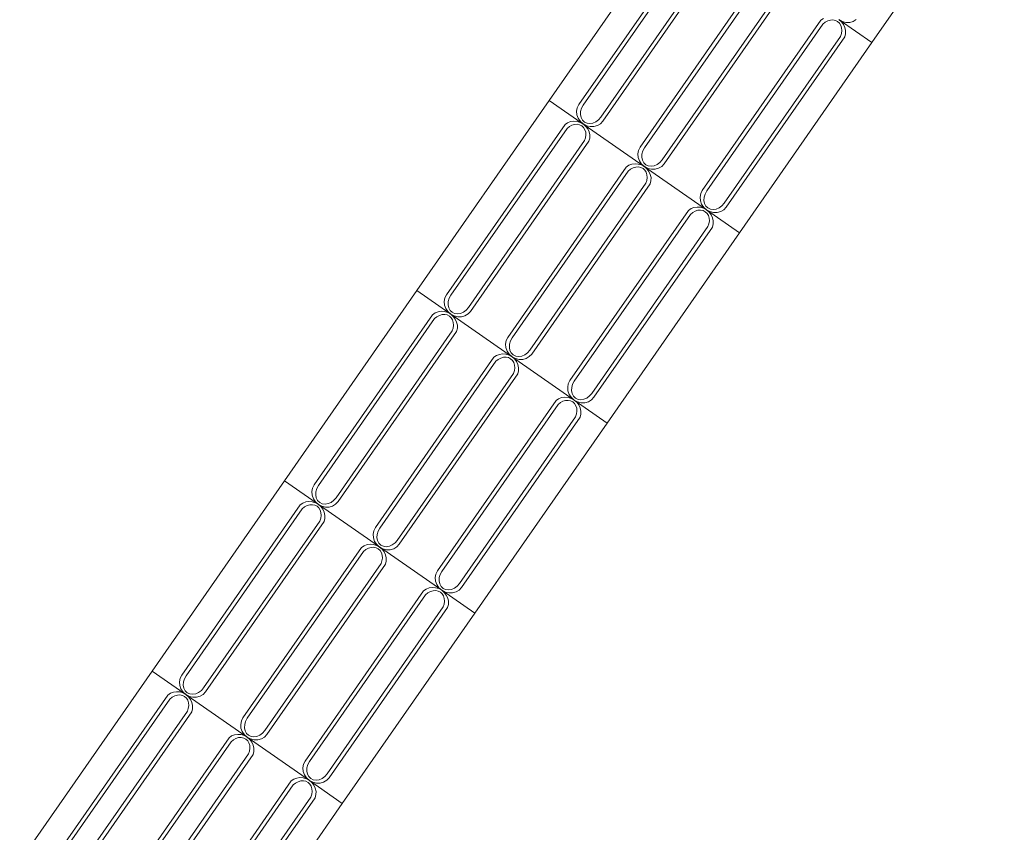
# Model space of a CAD drawing. Extents: x 5066 to 9756, y -2696 to -1109.
# Tile 156 of 208: x 9402.87 to 9404.99, y -2585.97 to -2584.21. Entities that reach past the tile are written whole.
import ezdxf

# ---------------------------------------------------------------- set-up
doc = ezdxf.new("R2010")
doc.units = 0
doc.header["$MEASUREMENT"] = 0
doc.layers.add('IFC-Elemento construtivo genérico-Contorno', color=253, linetype='CONTINUOUS', lineweight=5)

msp = doc.modelspace()

# ---------------------------------------------------------------- linework, layer by layer
at = {"layer": 'IFC-Elemento construtivo genérico-Contorno', "color": 8, "lineweight": 5}
for p, q in [((9404.7036, -2584.2629), (9404.9893, -2583.8525)), ((9404.0076, -2584.3877), (9404.2932, -2583.9773)), ((9404.0715, -2584.3966), (9404.3272, -2584.0292)), ((9404.0809, -2584.3978), (9404.3316, -2584.0378)), ((9404.1187, -2584.4241), (9404.3693, -2584.0641)), ((9404.1232, -2584.4326), (9404.3789, -2584.0652)), ((9404.2036, -2584.4886), (9404.4593, -2584.1212)), ((9404.2131, -2584.4898), (9404.4637, -2584.1297)), ((9404.2509, -2584.5161), (9404.5015, -2584.156)), ((9404.2553, -2584.5245), (9404.511, -2584.1572)), ((9404.3377, -2584.5819), (9404.5934, -2584.2145)), ((9404.3472, -2584.5831), (9404.5978, -2584.2231)), ((9404.5934, -2584.2145), (9404.599, -2584.2107)), ((9404.5978, -2584.2231), (9404.6028, -2584.219)), ((9404.6028, -2584.219), (9404.6082, -2584.216)), ((9404.6082, -2584.216), (9404.614, -2584.2144)), ((9404.614, -2584.2144), (9404.6196, -2584.2141)), ((9404.6196, -2584.2141), (9404.625, -2584.2151)), ((9404.625, -2584.2151), (9404.6297, -2584.2175)), ((9404.6297, -2584.2175), (9404.6336, -2584.2211)), ((9404.6326, -2584.2134), (9404.638, -2584.2182)), ((9404.6326, -2584.2134), (9404.6398, -2584.2173)), ((9404.6327, -2584.2135), (9404.7036, -2584.2629)), ((9404.6336, -2584.2211), (9404.6364, -2584.2258)), ((9404.6364, -2584.2258), (9404.6381, -2584.2312)), ((9404.638, -2584.2182), (9404.6424, -2584.2239)), ((9404.6398, -2584.2173), (9404.6477, -2584.2192)), ((9404.6424, -2584.2239), (9404.6453, -2584.2303)), ((9404.6477, -2584.2192), (9404.6557, -2584.2192)), ((9404.6557, -2584.2192), (9404.6633, -2584.2171)), ((9404.6633, -2584.2171), (9404.6699, -2584.2131)), ((9404.385, -2584.6094), (9404.6356, -2584.2494)), ((9404.3894, -2584.6179), (9404.6451, -2584.2505)), ((9404.6356, -2584.2494), (9404.6377, -2584.2433)), ((9404.6377, -2584.2433), (9404.6385, -2584.2371)), ((9404.6381, -2584.2312), (9404.6385, -2584.2371)), ((9404.6451, -2584.2505), (9404.6468, -2584.2439)), ((9404.6453, -2584.2303), (9404.6469, -2584.2371)), ((9404.6468, -2584.2439), (9404.6469, -2584.2371)), ((9404.418, -2584.6733), (9404.7036, -2584.2629)), ((9403.722, -2584.7981), (9404.0076, -2584.3877)), ((9404.0076, -2584.3877), (9404.3468, -2584.6238)), ((9404.068, -2584.4034), (9404.0715, -2584.3966)), ((9404.0774, -2584.4043), (9404.0809, -2584.3978)), ((9404.0666, -2584.411), (9404.068, -2584.4034)), ((9404.0666, -2584.411), (9404.0673, -2584.4188)), ((9404.0673, -2584.4188), (9404.07, -2584.4263)), ((9404.075, -2584.4182), (9404.0753, -2584.4113)), ((9404.075, -2584.4182), (9404.0763, -2584.4247)), ((9404.0753, -2584.4113), (9404.0774, -2584.4043)), ((9403.7859, -2584.807), (9404.0416, -2584.4396)), ((9404.0416, -2584.4396), (9404.0471, -2584.4358)), ((9404.0471, -2584.4358), (9404.0535, -2584.4333)), ((9404.0509, -2584.4441), (9404.0564, -2584.4411)), ((9404.0535, -2584.4333), (9404.0604, -2584.4324)), ((9404.0564, -2584.4411), (9404.0621, -2584.4395)), ((9404.0604, -2584.4324), (9404.0675, -2584.4329)), ((9404.0621, -2584.4395), (9404.0678, -2584.4391)), ((9404.0675, -2584.4329), (9404.0743, -2584.435)), ((9404.0678, -2584.4391), (9404.0731, -2584.4402)), ((9404.07, -2584.4263), (9404.0746, -2584.433)), ((9404.0731, -2584.4402), (9404.0778, -2584.4426)), ((9404.0743, -2584.435), (9404.0807, -2584.4385)), ((9404.0746, -2584.433), (9404.0807, -2584.4385)), ((9404.0763, -2584.4247), (9404.0792, -2584.4302)), ((9404.0792, -2584.4302), (9404.0835, -2584.4344)), ((9404.0806, -2584.4385), (9404.0861, -2584.4432)), ((9404.0807, -2584.4385), (9404.0879, -2584.4424)), ((9404.0835, -2584.4344), (9404.089, -2584.437)), ((9404.089, -2584.437), (9404.0951, -2584.4378)), ((9404.0951, -2584.4378), (9404.1017, -2584.4368)), ((9404.1017, -2584.4368), (9404.108, -2584.4341)), ((9404.108, -2584.4341), (9404.1139, -2584.4297)), ((9404.1114, -2584.4421), (9404.118, -2584.4382)), ((9404.1139, -2584.4297), (9404.1187, -2584.4241)), ((9404.118, -2584.4382), (9404.1232, -2584.4326)), ((9403.7953, -2584.8082), (9404.0459, -2584.4482)), ((9404.0459, -2584.4482), (9404.0509, -2584.4441)), ((9404.0778, -2584.4426), (9404.0817, -2584.4462)), ((9404.0817, -2584.4462), (9404.0846, -2584.4508)), ((9404.0846, -2584.4508), (9404.0862, -2584.4563)), ((9404.0858, -2584.4684), (9404.0867, -2584.4622)), ((9404.0861, -2584.4432), (9404.0905, -2584.4489)), ((9404.0862, -2584.4563), (9404.0867, -2584.4622)), ((9404.0879, -2584.4424), (9404.0958, -2584.4443)), ((9404.0905, -2584.4489), (9404.0935, -2584.4554)), ((9404.0935, -2584.4554), (9404.095, -2584.4622)), ((9404.0949, -2584.469), (9404.095, -2584.4622)), ((9404.0958, -2584.4443), (9404.1038, -2584.4442)), ((9404.1038, -2584.4442), (9404.1114, -2584.4421)), ((9403.8331, -2584.8345), (9404.0837, -2584.4745)), ((9403.8375, -2584.843), (9404.0932, -2584.4756)), ((9404.0837, -2584.4745), (9404.0858, -2584.4684)), ((9404.0932, -2584.4756), (9404.0949, -2584.469)), ((9404.1987, -2584.5029), (9404.2002, -2584.4954)), ((9404.1987, -2584.5029), (9404.1994, -2584.5108)), ((9404.2002, -2584.4954), (9404.2036, -2584.4886)), ((9404.2071, -2584.5102), (9404.2075, -2584.5033)), ((9404.2075, -2584.5033), (9404.2095, -2584.4963)), ((9404.2095, -2584.4963), (9404.2131, -2584.4898)), ((9404.1793, -2584.5277), (9404.1857, -2584.5253)), ((9404.1857, -2584.5253), (9404.1926, -2584.5243)), ((9404.1926, -2584.5243), (9404.1996, -2584.5249)), ((9404.1994, -2584.5108), (9404.2021, -2584.5183)), ((9404.1996, -2584.5249), (9404.2065, -2584.527)), ((9404.2021, -2584.5183), (9404.2067, -2584.525)), ((9404.2067, -2584.525), (9404.2128, -2584.5305)), ((9404.2071, -2584.5102), (9404.2084, -2584.5167)), ((9404.2084, -2584.5167), (9404.2113, -2584.5222)), ((9404.2113, -2584.5222), (9404.2157, -2584.5264)), ((9404.2157, -2584.5264), (9404.2211, -2584.529)), ((9404.2338, -2584.5288), (9404.2402, -2584.526)), ((9404.2402, -2584.526), (9404.246, -2584.5217)), ((9404.246, -2584.5217), (9404.2509, -2584.5161)), ((9404.2501, -2584.5301), (9404.2553, -2584.5245)), ((9403.918, -2584.899), (9404.1737, -2584.5316)), ((9403.9275, -2584.9002), (9404.178, -2584.5401)), ((9404.1737, -2584.5316), (9404.1793, -2584.5277)), ((9404.178, -2584.5401), (9404.183, -2584.536)), ((9404.183, -2584.536), (9404.1885, -2584.5331)), ((9404.1885, -2584.5331), (9404.1942, -2584.5314)), ((9404.1942, -2584.5314), (9404.1999, -2584.5311)), ((9404.1999, -2584.5311), (9404.2052, -2584.5322)), ((9404.2052, -2584.5322), (9404.21, -2584.5346)), ((9404.2065, -2584.527), (9404.2128, -2584.5305)), ((9404.21, -2584.5346), (9404.2139, -2584.5382)), ((9404.2128, -2584.5305), (9404.2201, -2584.5343)), ((9404.2128, -2584.5305), (9404.2183, -2584.5352)), ((9404.2139, -2584.5382), (9404.2167, -2584.5428)), ((9404.2167, -2584.5428), (9404.2184, -2584.5482)), ((9404.2183, -2584.5352), (9404.2226, -2584.5409)), ((9404.2201, -2584.5343), (9404.228, -2584.5363)), ((9404.2211, -2584.529), (9404.2273, -2584.5298)), ((9404.2226, -2584.5409), (9404.2256, -2584.5473)), ((9404.2256, -2584.5473), (9404.2271, -2584.5541)), ((9404.2273, -2584.5298), (9404.2338, -2584.5288)), ((9404.228, -2584.5363), (9404.236, -2584.5362)), ((9404.236, -2584.5362), (9404.2435, -2584.5341)), ((9404.2435, -2584.5341), (9404.2501, -2584.5301)), ((9403.9653, -2584.9265), (9404.2159, -2584.5664)), ((9403.9697, -2584.9349), (9404.2254, -2584.5675)), ((9404.2159, -2584.5664), (9404.218, -2584.5603)), ((9404.218, -2584.5603), (9404.2188, -2584.5542)), ((9404.2184, -2584.5482), (9404.2188, -2584.5542)), ((9404.2254, -2584.5675), (9404.227, -2584.561)), ((9404.227, -2584.561), (9404.2271, -2584.5541)), ((9404.3329, -2584.5963), (9404.3343, -2584.5887)), ((9404.3343, -2584.5887), (9404.3377, -2584.5819)), ((9404.3416, -2584.5966), (9404.3436, -2584.5896)), ((9404.3436, -2584.5896), (9404.3472, -2584.5831)), ((9404.3329, -2584.5963), (9404.3335, -2584.6041)), ((9404.3335, -2584.6041), (9404.3362, -2584.6116)), ((9404.3362, -2584.6116), (9404.3408, -2584.6184)), ((9404.3412, -2584.6036), (9404.3416, -2584.5966)), ((9404.3412, -2584.6036), (9404.3425, -2584.61)), ((9404.3425, -2584.61), (9404.3455, -2584.6155)), ((9404.3801, -2584.615), (9404.385, -2584.6094)), ((9404.0521, -2584.9923), (9404.3078, -2584.6249)), ((9404.3078, -2584.6249), (9404.3134, -2584.6211)), ((9404.3122, -2584.6335), (9404.3171, -2584.6294)), ((9404.3134, -2584.6211), (9404.3198, -2584.6186)), ((9404.3171, -2584.6294), (9404.3226, -2584.6264)), ((9404.3198, -2584.6186), (9404.3267, -2584.6177)), ((9404.3226, -2584.6264), (9404.3284, -2584.6248)), ((9404.3267, -2584.6177), (9404.3337, -2584.6182)), ((9404.3284, -2584.6248), (9404.334, -2584.6245)), ((9404.3337, -2584.6182), (9404.3406, -2584.6203)), ((9404.334, -2584.6245), (9404.3393, -2584.6255)), ((9404.3393, -2584.6255), (9404.3441, -2584.6279)), ((9404.3406, -2584.6203), (9404.3469, -2584.6238)), ((9404.3408, -2584.6184), (9404.3469, -2584.6238)), ((9404.3441, -2584.6279), (9404.348, -2584.6315)), ((9404.3455, -2584.6155), (9404.3498, -2584.6197)), ((9404.3469, -2584.6238), (9404.3542, -2584.6277)), ((9404.3469, -2584.6238), (9404.3524, -2584.6285)), ((9404.3471, -2584.6239), (9404.418, -2584.6733)), ((9404.348, -2584.6315), (9404.3508, -2584.6362)), ((9404.3498, -2584.6197), (9404.3552, -2584.6223)), ((9404.3524, -2584.6285), (9404.3568, -2584.6343)), ((9404.3542, -2584.6277), (9404.3621, -2584.6296)), ((9404.3552, -2584.6223), (9404.3614, -2584.6232)), ((9404.3614, -2584.6232), (9404.3679, -2584.6222)), ((9404.3621, -2584.6296), (9404.3701, -2584.6295)), ((9404.3679, -2584.6222), (9404.3743, -2584.6194)), ((9404.3701, -2584.6295), (9404.3776, -2584.6274)), ((9404.3743, -2584.6194), (9404.3801, -2584.615)), ((9404.3776, -2584.6274), (9404.3843, -2584.6235)), ((9404.3843, -2584.6235), (9404.3894, -2584.6179)), ((9404.0616, -2584.9935), (9404.3122, -2584.6335)), ((9404.35, -2584.6598), (9404.3521, -2584.6537)), ((9404.3508, -2584.6362), (9404.3525, -2584.6416)), ((9404.3521, -2584.6537), (9404.3529, -2584.6475)), ((9404.3525, -2584.6416), (9404.3529, -2584.6475)), ((9404.3568, -2584.6343), (9404.3597, -2584.6407)), ((9404.3597, -2584.6407), (9404.3612, -2584.6475)), ((9404.3612, -2584.6543), (9404.3612, -2584.6475)), ((9404.0994, -2585.0198), (9404.35, -2584.6598)), ((9404.1038, -2585.0283), (9404.3595, -2584.6609)), ((9404.1324, -2585.0837), (9404.418, -2584.6733)), ((9404.3595, -2584.6609), (9404.3612, -2584.6543)), ((9403.4364, -2585.2084), (9403.722, -2584.7981)), ((9403.722, -2584.7981), (9404.1324, -2585.0837)), ((9403.781, -2584.8214), (9403.7824, -2584.8138)), ((9403.781, -2584.8214), (9403.7816, -2584.8292)), ((9403.7824, -2584.8138), (9403.7859, -2584.807)), ((9403.7893, -2584.8286), (9403.7897, -2584.8217)), ((9403.7897, -2584.8217), (9403.7918, -2584.8147)), ((9403.7918, -2584.8147), (9403.7953, -2584.8082)), ((9403.7615, -2584.8462), (9403.7679, -2584.8437)), ((9403.7679, -2584.8437), (9403.7748, -2584.8427)), ((9403.7748, -2584.8427), (9403.7819, -2584.8433)), ((9403.7816, -2584.8292), (9403.7844, -2584.8367)), ((9403.7819, -2584.8433), (9403.7887, -2584.8454)), ((9403.7844, -2584.8367), (9403.7889, -2584.8434)), ((9403.7887, -2584.8454), (9403.795, -2584.8489)), ((9403.7889, -2584.8434), (9403.795, -2584.8489)), ((9403.7893, -2584.8286), (9403.7907, -2584.8351)), ((9403.7907, -2584.8351), (9403.7935, -2584.8406)), ((9403.7935, -2584.8406), (9403.7979, -2584.8448)), ((9403.7979, -2584.8448), (9403.8034, -2584.8474)), ((9403.816, -2584.8472), (9403.8224, -2584.8445)), ((9403.8224, -2584.8445), (9403.8282, -2584.8401)), ((9403.8282, -2584.8401), (9403.8331, -2584.8345)), ((9403.8323, -2584.8485), (9403.8375, -2584.843)), ((9403.5002, -2585.2174), (9403.7559, -2584.85)), ((9403.5097, -2585.2186), (9403.7603, -2584.8585)), ((9403.7559, -2584.85), (9403.7615, -2584.8462)), ((9403.7603, -2584.8585), (9403.7653, -2584.8545)), ((9403.7653, -2584.8545), (9403.7707, -2584.8515)), ((9403.7707, -2584.8515), (9403.7764, -2584.8498)), ((9403.7764, -2584.8498), (9403.7821, -2584.8495)), ((9403.7821, -2584.8495), (9403.7875, -2584.8506)), ((9403.7875, -2584.8506), (9403.7922, -2584.853)), ((9403.7922, -2584.853), (9403.7961, -2584.8566)), ((9403.795, -2584.8489), (9403.8005, -2584.8536)), ((9403.795, -2584.8489), (9403.8023, -2584.8527)), ((9403.7961, -2584.8566), (9403.7989, -2584.8612)), ((9403.7989, -2584.8612), (9403.8006, -2584.8667)), ((9403.8005, -2584.8536), (9403.8048, -2584.8593)), ((9403.8006, -2584.8667), (9403.801, -2584.8726)), ((9403.8023, -2584.8527), (9403.8102, -2584.8547)), ((9403.8034, -2584.8474), (9403.8095, -2584.8482)), ((9403.8048, -2584.8593), (9403.8078, -2584.8658)), ((9403.8078, -2584.8658), (9403.8093, -2584.8726)), ((9403.8095, -2584.8482), (9403.816, -2584.8472)), ((9403.8102, -2584.8547), (9403.8182, -2584.8546)), ((9403.8182, -2584.8546), (9403.8257, -2584.8525)), ((9403.8257, -2584.8525), (9403.8323, -2584.8485)), ((9403.5475, -2585.2449), (9403.7981, -2584.8848)), ((9403.5519, -2585.2534), (9403.8076, -2584.886)), ((9403.7981, -2584.8848), (9403.8002, -2584.8788)), ((9403.8002, -2584.8788), (9403.801, -2584.8726)), ((9403.8076, -2584.886), (9403.8093, -2584.8794)), ((9403.8093, -2584.8794), (9403.8093, -2584.8726)), ((9403.9131, -2584.9133), (9403.9146, -2584.9058)), ((9403.9146, -2584.9058), (9403.918, -2584.899)), ((9403.9218, -2584.9137), (9403.9239, -2584.9067)), ((9403.9239, -2584.9067), (9403.9275, -2584.9002)), ((9403.9131, -2584.9133), (9403.9138, -2584.9211)), ((9403.9138, -2584.9211), (9403.9165, -2584.9287)), ((9403.9165, -2584.9287), (9403.921, -2584.9354)), ((9403.9215, -2584.9206), (9403.9218, -2584.9137)), ((9403.9215, -2584.9206), (9403.9228, -2584.9271)), ((9403.9228, -2584.9271), (9403.9257, -2584.9326)), ((9403.9604, -2584.9321), (9403.9653, -2584.9265)), ((9403.6324, -2585.3093), (9403.8881, -2584.942)), ((9403.6418, -2585.3106), (9403.8924, -2584.9505)), ((9403.8881, -2584.942), (9403.8936, -2584.9381)), ((9403.8924, -2584.9505), (9403.8974, -2584.9464)), ((9403.8936, -2584.9381), (9403.9, -2584.9357)), ((9403.8974, -2584.9464), (9403.9029, -2584.9435)), ((9403.9, -2584.9357), (9403.9069, -2584.9347)), ((9403.9029, -2584.9435), (9403.9086, -2584.9418)), ((9403.9069, -2584.9347), (9403.914, -2584.9353)), ((9403.9086, -2584.9418), (9403.9143, -2584.9415)), ((9403.914, -2584.9353), (9403.9209, -2584.9374)), ((9403.9143, -2584.9415), (9403.9196, -2584.9426)), ((9403.9196, -2584.9426), (9403.9243, -2584.945)), ((9403.9209, -2584.9374), (9403.9272, -2584.9409)), ((9403.921, -2584.9354), (9403.9272, -2584.9409)), ((9403.9243, -2584.945), (9403.9282, -2584.9486)), ((9403.9257, -2584.9326), (9403.93, -2584.9368)), ((9403.9272, -2584.9409), (9403.9326, -2584.9456)), ((9403.9272, -2584.9409), (9403.9344, -2584.9447)), ((9403.9282, -2584.9486), (9403.9311, -2584.9532)), ((9403.93, -2584.9368), (9403.9355, -2584.9394)), ((9403.9326, -2584.9456), (9403.937, -2584.9513)), ((9403.9344, -2584.9447), (9403.9423, -2584.9467)), ((9403.9355, -2584.9394), (9403.9417, -2584.9402)), ((9403.937, -2584.9513), (9403.94, -2584.9577)), ((9403.9417, -2584.9402), (9403.9482, -2584.9392)), ((9403.9423, -2584.9467), (9403.9503, -2584.9466)), ((9403.9482, -2584.9392), (9403.9546, -2584.9364)), ((9403.9503, -2584.9466), (9403.9579, -2584.9445)), ((9403.9546, -2584.9364), (9403.9604, -2584.9321)), ((9403.9579, -2584.9445), (9403.9645, -2584.9405)), ((9403.9645, -2584.9405), (9403.9697, -2584.9349)), ((9403.9302, -2584.9768), (9403.9323, -2584.9707)), ((9403.9311, -2584.9532), (9403.9328, -2584.9586)), ((9403.9323, -2584.9707), (9403.9332, -2584.9646)), ((9403.9328, -2584.9586), (9403.9332, -2584.9646)), ((9403.9398, -2584.9779), (9403.9414, -2584.9714)), ((9403.94, -2584.9577), (9403.9415, -2584.9645)), ((9403.9414, -2584.9714), (9403.9415, -2584.9645)), ((9403.6796, -2585.3369), (9403.9302, -2584.9768)), ((9403.6841, -2585.3453), (9403.9398, -2584.9779)), ((9404.0487, -2584.9991), (9404.0521, -2584.9923)), ((9404.058, -2585), (9404.0616, -2584.9935)), ((9404.0473, -2585.0067), (9404.0487, -2584.9991)), ((9404.0473, -2585.0067), (9404.0479, -2585.0145)), ((9404.0479, -2585.0145), (9404.0506, -2585.022)), ((9404.0556, -2585.0139), (9404.056, -2585.007)), ((9404.0556, -2585.0139), (9404.0569, -2585.0204)), ((9404.056, -2585.007), (9404.058, -2585)), ((9403.7665, -2585.4027), (9404.0222, -2585.0353)), ((9404.0222, -2585.0353), (9404.0278, -2585.0315)), ((9404.0278, -2585.0315), (9404.0341, -2585.029)), ((9404.0341, -2585.029), (9404.041, -2585.0281)), ((9404.037, -2585.0368), (9404.0427, -2585.0352)), ((9404.041, -2585.0281), (9404.0481, -2585.0286)), ((9404.0427, -2585.0352), (9404.0484, -2585.0348)), ((9404.0481, -2585.0286), (9404.055, -2585.0307)), ((9404.0484, -2585.0348), (9404.0537, -2585.0359)), ((9404.0506, -2585.022), (9404.0552, -2585.0287)), ((9404.0537, -2585.0359), (9404.0584, -2585.0383)), ((9404.055, -2585.0307), (9404.0613, -2585.0342)), ((9404.0552, -2585.0287), (9404.0613, -2585.0342)), ((9404.0569, -2585.0204), (9404.0598, -2585.0259)), ((9404.0598, -2585.0259), (9404.0642, -2585.0301)), ((9404.0612, -2585.0342), (9404.0668, -2585.0389)), ((9404.0612, -2585.0342), (9404.0685, -2585.0381)), ((9404.0642, -2585.0301), (9404.0696, -2585.0327)), ((9404.0696, -2585.0327), (9404.0758, -2585.0335)), ((9404.0758, -2585.0335), (9404.0823, -2585.0325)), ((9404.0823, -2585.0325), (9404.0887, -2585.0298)), ((9404.0887, -2585.0298), (9404.0945, -2585.0254)), ((9404.092, -2585.0378), (9404.0986, -2585.0339)), ((9404.0945, -2585.0254), (9404.0994, -2585.0198)), ((9404.0986, -2585.0339), (9404.1038, -2585.0283)), ((9403.776, -2585.4039), (9404.0266, -2585.0439)), ((9404.0266, -2585.0439), (9404.0315, -2585.0398)), ((9404.0315, -2585.0398), (9404.037, -2585.0368)), ((9404.0584, -2585.0383), (9404.0623, -2585.0419)), ((9404.0623, -2585.0419), (9404.0652, -2585.0465)), ((9404.0652, -2585.0465), (9404.0669, -2585.052)), ((9404.0668, -2585.0389), (9404.0711, -2585.0447)), ((9404.0669, -2585.052), (9404.0673, -2585.0579)), ((9404.0685, -2585.0381), (9404.0765, -2585.04)), ((9404.0711, -2585.0447), (9404.0741, -2585.0511)), ((9404.0741, -2585.0511), (9404.0756, -2585.0579)), ((9404.0755, -2585.0647), (9404.0756, -2585.0579)), ((9404.0765, -2585.04), (9404.0844, -2585.0399)), ((9404.0844, -2585.0399), (9404.092, -2585.0378)), ((9403.8137, -2585.4302), (9404.0643, -2585.0702)), ((9403.8182, -2585.4387), (9404.0739, -2585.0713)), ((9404.0643, -2585.0702), (9404.0664, -2585.0641)), ((9404.0664, -2585.0641), (9404.0673, -2585.0579)), ((9404.0739, -2585.0713), (9404.0755, -2585.0647)), ((9403.8468, -2585.4941), (9404.1324, -2585.0837)), ((9403.1507, -2585.6188), (9403.4364, -2585.2084)), ((9403.4364, -2585.2084), (9403.7756, -2585.4446)), ((9403.4953, -2585.2317), (9403.4968, -2585.2242)), ((9403.4968, -2585.2242), (9403.5002, -2585.2174)), ((9403.5041, -2585.2321), (9403.5061, -2585.2251)), ((9403.5061, -2585.2251), (9403.5097, -2585.2186)), ((9403.4953, -2585.2317), (9403.496, -2585.2396)), ((9403.496, -2585.2396), (9403.4987, -2585.2471)), ((9403.4987, -2585.2471), (9403.5033, -2585.2538)), ((9403.5037, -2585.239), (9403.5041, -2585.2321)), ((9403.5037, -2585.239), (9403.505, -2585.2455)), ((9403.505, -2585.2455), (9403.5079, -2585.251)), ((9403.5426, -2585.2505), (9403.5475, -2585.2449)), ((9403.2146, -2585.6278), (9403.4703, -2585.2604)), ((9403.2241, -2585.629), (9403.4746, -2585.2689)), ((9403.4703, -2585.2604), (9403.4759, -2585.2565)), ((9403.4746, -2585.2689), (9403.4796, -2585.2649)), ((9403.4759, -2585.2565), (9403.4823, -2585.2541)), ((9403.4796, -2585.2649), (9403.4851, -2585.2619)), ((9403.4823, -2585.2541), (9403.4892, -2585.2531)), ((9403.4851, -2585.2619), (9403.4908, -2585.2602)), ((9403.4892, -2585.2531), (9403.4962, -2585.2537)), ((9403.4908, -2585.2602), (9403.4965, -2585.2599)), ((9403.4962, -2585.2537), (9403.5031, -2585.2558)), ((9403.4965, -2585.2599), (9403.5018, -2585.261)), ((9403.5018, -2585.261), (9403.5066, -2585.2634)), ((9403.5031, -2585.2558), (9403.5094, -2585.2593)), ((9403.5033, -2585.2538), (9403.5094, -2585.2593)), ((9403.5066, -2585.2634), (9403.5105, -2585.267)), ((9403.5079, -2585.251), (9403.5123, -2585.2552)), ((9403.5094, -2585.2593), (9403.5167, -2585.2631)), ((9403.5094, -2585.2593), (9403.5149, -2585.264)), ((9403.5105, -2585.267), (9403.5133, -2585.2716)), ((9403.5123, -2585.2552), (9403.5177, -2585.2578)), ((9403.5149, -2585.264), (9403.5192, -2585.2697)), ((9403.5167, -2585.2631), (9403.5246, -2585.2651)), ((9403.5177, -2585.2578), (9403.5239, -2585.2586)), ((9403.5192, -2585.2697), (9403.5222, -2585.2761)), ((9403.5239, -2585.2586), (9403.5304, -2585.2576)), ((9403.5246, -2585.2651), (9403.5326, -2585.265)), ((9403.5304, -2585.2576), (9403.5368, -2585.2549)), ((9403.5326, -2585.265), (9403.5401, -2585.2629)), ((9403.5368, -2585.2549), (9403.5426, -2585.2505)), ((9403.5401, -2585.2629), (9403.5467, -2585.2589)), ((9403.5467, -2585.2589), (9403.5519, -2585.2534)), ((9403.5125, -2585.2952), (9403.5146, -2585.2892)), ((9403.5133, -2585.2716), (9403.515, -2585.277)), ((9403.5146, -2585.2892), (9403.5154, -2585.283)), ((9403.515, -2585.277), (9403.5154, -2585.283)), ((9403.522, -2585.2963), (9403.5236, -2585.2898)), ((9403.5222, -2585.2761), (9403.5237, -2585.283)), ((9403.5236, -2585.2898), (9403.5237, -2585.283)), ((9403.2619, -2585.6553), (9403.5125, -2585.2952)), ((9403.2663, -2585.6637), (9403.522, -2585.2963)), ((9403.6289, -2585.3161), (9403.6324, -2585.3093)), ((9403.6383, -2585.3171), (9403.6418, -2585.3106)), ((9403.6275, -2585.3237), (9403.6289, -2585.3161)), ((9403.6275, -2585.3237), (9403.6282, -2585.3315)), ((9403.6282, -2585.3315), (9403.6309, -2585.3391)), ((9403.6359, -2585.331), (9403.6362, -2585.324)), ((9403.6359, -2585.331), (9403.6371, -2585.3374)), ((9403.6362, -2585.324), (9403.6383, -2585.3171)), ((9403.3468, -2585.7197), (9403.6025, -2585.3523)), ((9403.6025, -2585.3523), (9403.608, -2585.3485)), ((9403.608, -2585.3485), (9403.6144, -2585.3461)), ((9403.6118, -2585.3568), (9403.6173, -2585.3539)), ((9403.6144, -2585.3461), (9403.6213, -2585.3451)), ((9403.6173, -2585.3539), (9403.623, -2585.3522)), ((9403.6213, -2585.3451), (9403.6284, -2585.3457)), ((9403.623, -2585.3522), (9403.6286, -2585.3519)), ((9403.6284, -2585.3457), (9403.6352, -2585.3478)), ((9403.6286, -2585.3519), (9403.634, -2585.353)), ((9403.6309, -2585.3391), (9403.6354, -2585.3458)), ((9403.634, -2585.353), (9403.6387, -2585.3554)), ((9403.6352, -2585.3478), (9403.6416, -2585.3513)), ((9403.6354, -2585.3458), (9403.6416, -2585.3513)), ((9403.6371, -2585.3374), (9403.6401, -2585.343)), ((9403.6401, -2585.343), (9403.6444, -2585.3472)), ((9403.6416, -2585.3513), (9403.6488, -2585.3551)), ((9403.6416, -2585.3513), (9403.647, -2585.356)), ((9403.6444, -2585.3472), (9403.6499, -2585.3498)), ((9403.6488, -2585.3551), (9403.6567, -2585.357)), ((9403.6499, -2585.3498), (9403.656, -2585.3506)), ((9403.656, -2585.3506), (9403.6626, -2585.3496)), ((9403.6626, -2585.3496), (9403.6689, -2585.3468)), ((9403.6647, -2585.357), (9403.6723, -2585.3549)), ((9403.6689, -2585.3468), (9403.6748, -2585.3425)), ((9403.6723, -2585.3549), (9403.6789, -2585.3509)), ((9403.6748, -2585.3425), (9403.6796, -2585.3369)), ((9403.6789, -2585.3509), (9403.6841, -2585.3453)), ((9403.3562, -2585.7209), (9403.6068, -2585.3609)), ((9403.6068, -2585.3609), (9403.6118, -2585.3568)), ((9403.6387, -2585.3554), (9403.6426, -2585.359)), ((9403.6426, -2585.359), (9403.6455, -2585.3636)), ((9403.6455, -2585.3636), (9403.6471, -2585.369)), ((9403.6467, -2585.3811), (9403.6476, -2585.375)), ((9403.647, -2585.356), (9403.6514, -2585.3617)), ((9403.6471, -2585.369), (9403.6476, -2585.375)), ((9403.6514, -2585.3617), (9403.6544, -2585.3681)), ((9403.6544, -2585.3681), (9403.6559, -2585.3749)), ((9403.6558, -2585.3818), (9403.6559, -2585.3749)), ((9403.6567, -2585.357), (9403.6647, -2585.357)), ((9403.394, -2585.7472), (9403.6446, -2585.3872)), ((9403.3984, -2585.7557), (9403.6541, -2585.3883)), ((9403.6446, -2585.3872), (9403.6467, -2585.3811)), ((9403.6541, -2585.3883), (9403.6558, -2585.3818)), ((9403.7616, -2585.4171), (9403.763, -2585.4095)), ((9403.7616, -2585.4171), (9403.7623, -2585.4249)), ((9403.763, -2585.4095), (9403.7665, -2585.4027)), ((9403.77, -2585.4243), (9403.7703, -2585.4174)), ((9403.7703, -2585.4174), (9403.7724, -2585.4104)), ((9403.7724, -2585.4104), (9403.776, -2585.4039)), ((9403.7421, -2585.4419), (9403.7485, -2585.4394)), ((9403.7485, -2585.4394), (9403.7554, -2585.4384)), ((9403.7554, -2585.4384), (9403.7625, -2585.439)), ((9403.7623, -2585.4249), (9403.765, -2585.4324)), ((9403.7625, -2585.439), (9403.7694, -2585.4411)), ((9403.765, -2585.4324), (9403.7696, -2585.4391)), ((9403.7696, -2585.4391), (9403.7757, -2585.4446)), ((9403.77, -2585.4243), (9403.7713, -2585.4308)), ((9403.7713, -2585.4308), (9403.7742, -2585.4363)), ((9403.7742, -2585.4363), (9403.7785, -2585.4405)), ((9403.7967, -2585.4429), (9403.803, -2585.4402)), ((9403.803, -2585.4402), (9403.8089, -2585.4358)), ((9403.8089, -2585.4358), (9403.8137, -2585.4302)), ((9403.813, -2585.4442), (9403.8182, -2585.4387)), ((9403.4809, -2585.8131), (9403.7366, -2585.4457)), ((9403.4903, -2585.8143), (9403.7409, -2585.4542)), ((9403.7366, -2585.4457), (9403.7421, -2585.4419)), ((9403.7409, -2585.4542), (9403.7459, -2585.4502)), ((9403.7459, -2585.4502), (9403.7514, -2585.4472)), ((9403.7514, -2585.4472), (9403.7571, -2585.4455)), ((9403.7571, -2585.4455), (9403.7628, -2585.4452)), ((9403.7628, -2585.4452), (9403.7681, -2585.4463)), ((9403.7681, -2585.4463), (9403.7728, -2585.4487)), ((9403.7694, -2585.4411), (9403.7757, -2585.4446)), ((9403.7728, -2585.4487), (9403.7767, -2585.4523)), ((9403.7756, -2585.4446), (9403.7811, -2585.4493)), ((9403.7757, -2585.4446), (9403.7829, -2585.4484)), ((9403.7757, -2585.4446), (9403.8468, -2585.4941)), ((9403.7767, -2585.4523), (9403.7796, -2585.4569)), ((9403.7785, -2585.4405), (9403.784, -2585.4431)), ((9403.7796, -2585.4569), (9403.7812, -2585.4624)), ((9403.7811, -2585.4493), (9403.7855, -2585.455)), ((9403.7829, -2585.4484), (9403.7908, -2585.4504)), ((9403.784, -2585.4431), (9403.7901, -2585.4439)), ((9403.7855, -2585.455), (9403.7885, -2585.4615)), ((9403.7885, -2585.4615), (9403.79, -2585.4683)), ((9403.7901, -2585.4439), (9403.7967, -2585.4429)), ((9403.7908, -2585.4504), (9403.7988, -2585.4503)), ((9403.7988, -2585.4503), (9403.8064, -2585.4482)), ((9403.8064, -2585.4482), (9403.813, -2585.4442)), ((9403.5281, -2585.8406), (9403.7787, -2585.4805)), ((9403.5325, -2585.8491), (9403.7882, -2585.4817)), ((9403.7787, -2585.4805), (9403.7808, -2585.4745)), ((9403.7808, -2585.4745), (9403.7817, -2585.4683)), ((9403.7812, -2585.4624), (9403.7817, -2585.4683)), ((9403.7882, -2585.4817), (9403.7899, -2585.4751)), ((9403.7899, -2585.4751), (9403.79, -2585.4683)), ((9403.5611, -2585.9045), (9403.8468, -2585.4941)), ((9402.8651, -2586.0292), (9403.1507, -2585.6188)), ((9403.1507, -2585.6188), (9403.49, -2585.8549)), ((9403.2112, -2585.6346), (9403.2146, -2585.6278)), ((9403.2205, -2585.6355), (9403.2241, -2585.629)), ((9403.2097, -2585.6421), (9403.2112, -2585.6346)), ((9403.2097, -2585.6421), (9403.2104, -2585.6499)), ((9403.2104, -2585.6499), (9403.2131, -2585.6575)), ((9403.2181, -2585.6494), (9403.2184, -2585.6425)), ((9403.2181, -2585.6494), (9403.2194, -2585.6559)), ((9403.2184, -2585.6425), (9403.2205, -2585.6355)), ((9402.929, -2586.0382), (9403.1847, -2585.6708)), ((9403.1847, -2585.6708), (9403.1902, -2585.6669)), ((9403.1902, -2585.6669), (9403.1966, -2585.6645)), ((9403.194, -2585.6752), (9403.1995, -2585.6723)), ((9403.1966, -2585.6645), (9403.2035, -2585.6635)), ((9403.1995, -2585.6723), (9403.2052, -2585.6706)), ((9403.2035, -2585.6635), (9403.2106, -2585.6641)), ((9403.2052, -2585.6706), (9403.2109, -2585.6703)), ((9403.2106, -2585.6641), (9403.2175, -2585.6662)), ((9403.2109, -2585.6703), (9403.2162, -2585.6714)), ((9403.2131, -2585.6575), (9403.2176, -2585.6642)), ((9403.2162, -2585.6714), (9403.2209, -2585.6738)), ((9403.2175, -2585.6662), (9403.2238, -2585.6697)), ((9403.2176, -2585.6642), (9403.2238, -2585.6697)), ((9403.2194, -2585.6559), (9403.2223, -2585.6614)), ((9403.2209, -2585.6738), (9403.2248, -2585.6774)), ((9403.2223, -2585.6614), (9403.2266, -2585.6656)), ((9403.2237, -2585.6697), (9403.2293, -2585.6744)), ((9403.2238, -2585.6697), (9403.231, -2585.6735)), ((9403.2266, -2585.6656), (9403.2321, -2585.6682)), ((9403.231, -2585.6735), (9403.2389, -2585.6755)), ((9403.2321, -2585.6682), (9403.2383, -2585.669)), ((9403.2383, -2585.669), (9403.2448, -2585.668)), ((9403.2448, -2585.668), (9403.2512, -2585.6652)), ((9403.2469, -2585.6754), (9403.2545, -2585.6733)), ((9403.2512, -2585.6652), (9403.257, -2585.6609)), ((9403.2545, -2585.6733), (9403.2611, -2585.6693)), ((9403.257, -2585.6609), (9403.2619, -2585.6553)), ((9403.2611, -2585.6693), (9403.2663, -2585.6637)), ((9402.9384, -2586.0394), (9403.189, -2585.6793)), ((9403.189, -2585.6793), (9403.194, -2585.6752)), ((9403.2248, -2585.6774), (9403.2277, -2585.682)), ((9403.2277, -2585.682), (9403.2294, -2585.6874)), ((9403.2289, -2585.6995), (9403.2298, -2585.6934)), ((9403.2293, -2585.6744), (9403.2336, -2585.6801)), ((9403.2294, -2585.6874), (9403.2298, -2585.6934)), ((9403.2336, -2585.6801), (9403.2366, -2585.6865)), ((9403.2366, -2585.6865), (9403.2381, -2585.6933)), ((9403.238, -2585.7002), (9403.2381, -2585.6933)), ((9403.2389, -2585.6755), (9403.2469, -2585.6754)), ((9402.9762, -2586.0657), (9403.2268, -2585.7056)), ((9402.9807, -2586.0741), (9403.2364, -2585.7067)), ((9403.2268, -2585.7056), (9403.2289, -2585.6995)), ((9403.2364, -2585.7067), (9403.238, -2585.7002)), ((9403.3419, -2585.7341), (9403.3433, -2585.7265)), ((9403.3419, -2585.7341), (9403.3425, -2585.7419)), ((9403.3433, -2585.7265), (9403.3468, -2585.7197)), ((9403.3502, -2585.7414), (9403.3506, -2585.7344)), ((9403.3506, -2585.7344), (9403.3526, -2585.7275)), ((9403.3526, -2585.7275), (9403.3562, -2585.7209)), ((9403.3224, -2585.7589), (9403.3288, -2585.7565)), ((9403.3288, -2585.7565), (9403.3357, -2585.7555)), ((9403.3357, -2585.7555), (9403.3427, -2585.7561)), ((9403.3425, -2585.7419), (9403.3452, -2585.7495)), ((9403.3427, -2585.7561), (9403.3496, -2585.7582)), ((9403.3452, -2585.7495), (9403.3498, -2585.7562)), ((9403.3496, -2585.7582), (9403.3559, -2585.7616)), ((9403.3498, -2585.7562), (9403.3559, -2585.7616)), ((9403.3502, -2585.7414), (9403.3515, -2585.7478)), ((9403.3515, -2585.7478), (9403.3544, -2585.7533)), ((9403.3544, -2585.7533), (9403.3588, -2585.7575)), ((9403.3588, -2585.7575), (9403.3643, -2585.7601)), ((9403.3769, -2585.76), (9403.3833, -2585.7572)), ((9403.3833, -2585.7572), (9403.3891, -2585.7529)), ((9403.3891, -2585.7529), (9403.394, -2585.7472)), ((9403.3932, -2585.7613), (9403.3984, -2585.7557)), ((9403.0611, -2586.1301), (9403.3168, -2585.7627)), ((9403.0706, -2586.1313), (9403.3212, -2585.7713)), ((9403.3168, -2585.7627), (9403.3224, -2585.7589)), ((9403.3212, -2585.7713), (9403.3262, -2585.7672)), ((9403.3262, -2585.7672), (9403.3316, -2585.7643)), ((9403.3316, -2585.7643), (9403.3373, -2585.7626)), ((9403.3373, -2585.7626), (9403.343, -2585.7623)), ((9403.343, -2585.7623), (9403.3484, -2585.7634)), ((9403.3484, -2585.7634), (9403.3531, -2585.7658)), ((9403.3531, -2585.7658), (9403.357, -2585.7694)), ((9403.3559, -2585.7616), (9403.3614, -2585.7664)), ((9403.3559, -2585.7616), (9403.3632, -2585.7655)), ((9403.357, -2585.7694), (9403.3598, -2585.774)), ((9403.3598, -2585.774), (9403.3615, -2585.7794)), ((9403.3614, -2585.7664), (9403.3657, -2585.7721)), ((9403.3615, -2585.7794), (9403.3619, -2585.7853)), ((9403.3632, -2585.7655), (9403.3711, -2585.7674)), ((9403.3643, -2585.7601), (9403.3704, -2585.761)), ((9403.3657, -2585.7721), (9403.3687, -2585.7785)), ((9403.3687, -2585.7785), (9403.3702, -2585.7853)), ((9403.3704, -2585.761), (9403.3769, -2585.76)), ((9403.3711, -2585.7674), (9403.3791, -2585.7674)), ((9403.3791, -2585.7674), (9403.3866, -2585.7653)), ((9403.3866, -2585.7653), (9403.3932, -2585.7613)), ((9403.1084, -2586.1576), (9403.359, -2585.7976)), ((9403.1128, -2586.1661), (9403.3685, -2585.7987)), ((9403.359, -2585.7976), (9403.361, -2585.7915)), ((9403.361, -2585.7915), (9403.3619, -2585.7853)), ((9403.3685, -2585.7987), (9403.3701, -2585.7922)), ((9403.3701, -2585.7922), (9403.3702, -2585.7853)), ((9403.476, -2585.8274), (9403.4774, -2585.8199)), ((9403.4774, -2585.8199), (9403.4809, -2585.8131)), ((9403.4847, -2585.8278), (9403.4868, -2585.8208)), ((9403.4868, -2585.8208), (9403.4903, -2585.8143)), ((9403.476, -2585.8274), (9403.4766, -2585.8353)), ((9403.4766, -2585.8353), (9403.4794, -2585.8428)), ((9403.4794, -2585.8428), (9403.4839, -2585.8495)), ((9403.4843, -2585.8347), (9403.4847, -2585.8278)), ((9403.4843, -2585.8347), (9403.4857, -2585.8412)), ((9403.4857, -2585.8412), (9403.4886, -2585.8467)), ((9403.5232, -2585.8462), (9403.5281, -2585.8406)), ((9403.1952, -2586.2235), (9403.4509, -2585.8561)), ((9403.2047, -2586.2247), (9403.4553, -2585.8646)), ((9403.4509, -2585.8561), (9403.4565, -2585.8523)), ((9403.4553, -2585.8646), (9403.4603, -2585.8606)), ((9403.4565, -2585.8523), (9403.4629, -2585.8498)), ((9403.4603, -2585.8606), (9403.4657, -2585.8576)), ((9403.4629, -2585.8498), (9403.4698, -2585.8488)), ((9403.4657, -2585.8576), (9403.4715, -2585.8559)), ((9403.4698, -2585.8488), (9403.4769, -2585.8494)), ((9403.4715, -2585.8559), (9403.4771, -2585.8556)), ((9403.4769, -2585.8494), (9403.4837, -2585.8515)), ((9403.4771, -2585.8556), (9403.4825, -2585.8567)), ((9403.4825, -2585.8567), (9403.4872, -2585.8591)), ((9403.4837, -2585.8515), (9403.49, -2585.855)), ((9403.4839, -2585.8495), (9403.49, -2585.855)), ((9403.4872, -2585.8591), (9403.4911, -2585.8627)), ((9403.4886, -2585.8467), (9403.4929, -2585.8509)), ((9403.49, -2585.8549), (9403.4955, -2585.8597)), ((9403.49, -2585.855), (9403.4973, -2585.8588)), ((9403.4901, -2585.855), (9403.5611, -2585.9045)), ((9403.4911, -2585.8627), (9403.4939, -2585.8673)), ((9403.4929, -2585.8509), (9403.4984, -2585.8535)), ((9403.4955, -2585.8597), (9403.4999, -2585.8654)), ((9403.4973, -2585.8588), (9403.5052, -2585.8608)), ((9403.4984, -2585.8535), (9403.5045, -2585.8543)), ((9403.5045, -2585.8543), (9403.511, -2585.8533)), ((9403.5052, -2585.8608), (9403.5132, -2585.8607)), ((9403.511, -2585.8533), (9403.5174, -2585.8506)), ((9403.5132, -2585.8607), (9403.5208, -2585.8586)), ((9403.5174, -2585.8506), (9403.5232, -2585.8462)), ((9403.5208, -2585.8586), (9403.5274, -2585.8546)), ((9403.5274, -2585.8546), (9403.5325, -2585.8491)), ((9403.4931, -2585.8909), (9403.4952, -2585.8849)), ((9403.4939, -2585.8673), (9403.4956, -2585.8727)), ((9403.4952, -2585.8849), (9403.496, -2585.8787)), ((9403.4956, -2585.8727), (9403.496, -2585.8787)), ((9403.4999, -2585.8654), (9403.5028, -2585.8718)), ((9403.5026, -2585.8921), (9403.5043, -2585.8855)), ((9403.5028, -2585.8718), (9403.5044, -2585.8787)), ((9403.5043, -2585.8855), (9403.5044, -2585.8787)), ((9403.2425, -2586.251), (9403.4931, -2585.8909)), ((9403.2469, -2586.2594), (9403.5026, -2585.8921)), ((9403.2755, -2586.3149), (9403.5611, -2585.9045))]:
    msp.add_line(p, q, dxfattribs=at)

doc.saveas('drawing.dxf')
